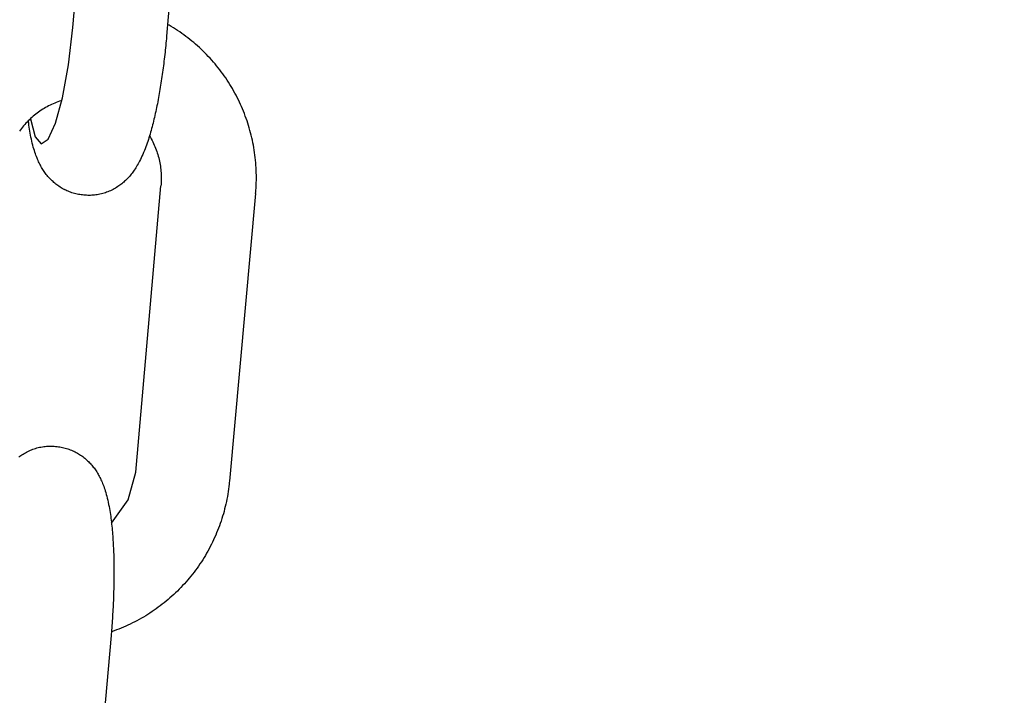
# Model space of a CAD drawing. Extents: x -169 to 2224, y 0 to 2796.
# Tile 160 of 256: x 1570.067 to 1571.286, y 411.742 to 412.579. Entities that reach past the tile are written whole.
import ezdxf

# ---------------------------------------------------------------- set-up
doc = ezdxf.new("R2010")
doc.units = 0
doc.header["$MEASUREMENT"] = 0
doc.header["$PDSIZE"] = 1
doc.layers.get('DEFPOINTS').update_dxf_attribs({"linetype": 'CONTINUOUS'})
for name, color, linetype in [('DIM', 3, 'CONTINUOUS'), ('PEAGRAVEL-HATCH', 3, 'CONTINUOUS'), ('SPILL-BUCKET', 1, 'CONTINUOUS')]:
    doc.layers.add(name, color=color, linetype=linetype)
doc.styles.add('SIMPLEX', font='simplex')
doc.dimstyles.new('DIM64', dxfattribs={"dimscale": 64, "dimtxt": 0.09375, "dimasz": 0.09375, "dimexe": 0.0625, "dimexo": 0.0625, "dimgap": 0.046875, "dimtad": 1, "dimdec": 4, "dimzin": 3, "dimdsep": 46, "dimlunit": 4, "dimtxsty": 'SIMPLEX', "dimcen": 0, "dimclrd": 256, "dimclre": 256, "dimclrt": 256, "dimadec": 0, "dimazin": 0, "dimtfac": 1, "dimtdec": 4, "dimtmove": 0, "dimatfit": 3, "dimfxl": 1, "dimfrac": 2, "dimtolj": 1, "dimtzin": 0, "dimarcsym": 0})

# ---------------------------------------------------------------- blocks, each defined once
blk = doc.blocks.new('*D19')
at = {"layer": 'DEFPOINTS', "color": 0, "transparency": 16777216}
for p in [(1294.3654, 414.2886), (1931.8718, 414.0074), (1931.8718, 136.5159)]:
    blk.add_point(p, dxfattribs=at)
at = {"layer": 'DIM', "lineweight": -2, "transparency": 16777216}
for p, q in [((1294.3654, 410.2886), (1294.3654, 132.5159)), ((1931.8718, 410.0074), (1931.8718, 132.5159)), ((1300.3654, 136.5159), (1925.8718, 136.5159))]:
    blk.add_line(p, q, dxfattribs=at)
at = {"layer": 'DIM', "transparency": 16777216}
for points in [[(1300.3654, 137.5159), (1300.3654, 135.5159), (1294.3654, 136.5159)], [(1925.8718, 137.5159), (1925.8718, 135.5159), (1931.8718, 136.5159)]]:
    blk.add_solid(points, dxfattribs=at)
at = {"layer": 'DIM', "transparency": 16777216, "insert": (1613.1186, 144.0873), "char_height": 6, "attachment_point": 5, "style": 'SIMPLEX'}
blk.add_mtext('\\A1;53\'-1 1/2" (F.V. TANK SLAB)', dxfattribs=at)

msp = doc.modelspace()

# ---------------------------------------------------------------- hatches: boundary and pattern name
at = {"layer": 'PEAGRAVEL-HATCH'}
h = msp.add_hatch(dxfattribs=at)
h.set_pattern_fill('AR-SAND', color=256, scale=7.5, style=0)
h.set_pattern_definition([(37.5, (1705.354, 373.979), (-0.47245, 14.4512), [0, -11.4, 0, -12.75, 0, -12.1875]), (7.5, (1705.354, 373.979), (13.2733, 21.166), [0, -6.15, 0, -10.275, 0, -3.9375]), (327.5, (1696.129, 373.979), (23.3561, 0.0424), [0, -3.75, 0, -13.5, 0, -17.625]), (317.5, (1696.129, 373.979), (22.546, 6.5826), [0, -1.875, 0, -8.85, 0, -10.125])])
h.paths.add_polyline_path([(1570.33517, 414.15822), (1595.38964, 414.15822), (1595.38964, 373.97898), (1570.33517, 373.97898)])
h = msp.add_hatch(dxfattribs=at)
h.set_pattern_fill('AR-SAND', color=256, scale=7.5, style=0)
h.set_pattern_definition([(37.5, (1730.472, 410.757), (-0.47245, 14.4512), [0, -11.4, 0, -12.75, 0, -12.1875]), (7.5, (1730.472, 410.757), (13.2733, 21.1661), [0, -6.15, 0, -10.275, 0, -3.9375]), (327.5, (1721.247, 410.757), (23.3561, 0.04244), [0, -3.75, 0, -13.5, 0, -17.625]), (317.5, (1721.247, 410.757), (22.546, 6.5826), [0, -1.875, 0, -8.85, 0, -10.125])])
h.paths.add_polyline_path([(1517.69485, 414.00736), (1570.27181, 414.00736), (1570.27181, 410.75736), (1517.69485, 410.75736)])

# ---------------------------------------------------------------- linework, layer by layer
at = {"layer": 'SPILL-BUCKET', "color": 1, "linetype": 'Continuous'}
for p, q in [((1570.13231, 412.56877), (1570.16361, 412.92623)), ((1570.28009, 412.91793), (1570.24857, 412.55799))]:
    msp.add_line(p, q, dxfattribs=at)
at = {"layer": 'SPILL-BUCKET', "color": 1}
for p, q in [((1570.12699, 412.52257), (1570.13231, 412.56877)), ((1570.25169, 412.57164), (1570.24985, 412.57269)), ((1570.25437, 412.57006), (1570.25169, 412.57164)), ((1570.25702, 412.56845), (1570.25437, 412.57006)), ((1570.25965, 412.56679), (1570.25702, 412.56845)), ((1570.24843, 412.55651), (1570.2483, 412.55502)), ((1570.24857, 412.55799), (1570.24843, 412.55651)), ((1570.26225, 412.56509), (1570.25965, 412.56679)), ((1570.26483, 412.56336), (1570.26225, 412.56509)), ((1570.26739, 412.56159), (1570.26483, 412.56336)), ((1570.26992, 412.55979), (1570.26739, 412.56159)), ((1570.27242, 412.55794), (1570.26992, 412.55979)), ((1570.2749, 412.55606), (1570.27242, 412.55794)), ((1570.27735, 412.55415), (1570.2749, 412.55606)), ((1570.24721, 412.54378), (1570.24692, 412.54099)), ((1570.2475, 412.54659), (1570.24721, 412.54378)), ((1570.24777, 412.54939), (1570.2475, 412.54659)), ((1570.24804, 412.55221), (1570.24777, 412.54939)), ((1570.2483, 412.55502), (1570.24804, 412.55221)), ((1570.27978, 412.55219), (1570.27735, 412.55415)), ((1570.28217, 412.55021), (1570.27978, 412.55219)), ((1570.28454, 412.54818), (1570.28217, 412.55021)), ((1570.28688, 412.54613), (1570.28454, 412.54818)), ((1570.28919, 412.54404), (1570.28688, 412.54613)), ((1570.29147, 412.54192), (1570.28919, 412.54404)), ((1570.246, 412.53264), (1570.24567, 412.52988)), ((1570.24631, 412.53542), (1570.246, 412.53264)), ((1570.24662, 412.5382), (1570.24631, 412.53542)), ((1570.24692, 412.54099), (1570.24662, 412.5382)), ((1570.29372, 412.53976), (1570.29147, 412.54192)), ((1570.29594, 412.53757), (1570.29372, 412.53976)), ((1570.29812, 412.53535), (1570.29594, 412.53757)), ((1570.30028, 412.5331), (1570.29812, 412.53535)), ((1570.3024, 412.53082), (1570.30028, 412.5331)), ((1570.11971, 412.48181), (1570.12699, 412.52257)), ((1570.2443, 412.51891), (1570.24394, 412.51619)), ((1570.24466, 412.52164), (1570.2443, 412.51891)), ((1570.245, 412.52437), (1570.24466, 412.52164)), ((1570.24534, 412.52712), (1570.245, 412.52437)), ((1570.24567, 412.52988), (1570.24534, 412.52712)), ((1570.30449, 412.5285), (1570.3024, 412.53082)), ((1570.30655, 412.52616), (1570.30449, 412.5285)), ((1570.30857, 412.52379), (1570.30655, 412.52616)), ((1570.31056, 412.52138), (1570.30857, 412.52379)), ((1570.31252, 412.51895), (1570.31056, 412.52138)), ((1570.31444, 412.51649), (1570.31252, 412.51895)), ((1570.24281, 412.50811), (1570.24242, 412.50545)), ((1570.24319, 412.5108), (1570.24281, 412.50811)), ((1570.24357, 412.51349), (1570.24319, 412.5108)), ((1570.24394, 412.51619), (1570.24357, 412.51349)), ((1570.31633, 412.51401), (1570.31444, 412.51649)), ((1570.31818, 412.51149), (1570.31633, 412.51401)), ((1570.31999, 412.50895), (1570.31818, 412.51149)), ((1570.32177, 412.50638), (1570.31999, 412.50895)), ((1570.24077, 412.49491), (1570.24034, 412.49231)), ((1570.24119, 412.49752), (1570.24077, 412.49491)), ((1570.24161, 412.50015), (1570.24119, 412.49752)), ((1570.24201, 412.50279), (1570.24161, 412.50015)), ((1570.24242, 412.50545), (1570.24201, 412.50279)), ((1570.32351, 412.50379), (1570.32177, 412.50638)), ((1570.32522, 412.50117), (1570.32351, 412.50379)), ((1570.32688, 412.49853), (1570.32522, 412.50117)), ((1570.32851, 412.49586), (1570.32688, 412.49853)), ((1570.3301, 412.49318), (1570.32851, 412.49586)), ((1570.239, 412.48461), (1570.23854, 412.48207)), ((1570.23946, 412.48716), (1570.239, 412.48461)), ((1570.2399, 412.48973), (1570.23946, 412.48716)), ((1570.24034, 412.49231), (1570.2399, 412.48973)), ((1570.33165, 412.49046), (1570.3301, 412.49318)), ((1570.33317, 412.48773), (1570.33165, 412.49046)), ((1570.33464, 412.48498), (1570.33317, 412.48773)), ((1570.33608, 412.4822), (1570.33464, 412.48498)), ((1570.33747, 412.4794), (1570.33608, 412.4822)), ((1570.10054, 412.47085), (1570.09871, 412.46983)), ((1570.10239, 412.47182), (1570.10054, 412.47085)), ((1570.10426, 412.47276), (1570.10239, 412.47182)), ((1570.10614, 412.47367), (1570.10426, 412.47276)), ((1570.10805, 412.47453), (1570.10614, 412.47367)), ((1570.10997, 412.47534), (1570.10805, 412.47453)), ((1570.11191, 412.47612), (1570.10997, 412.47534)), ((1570.11114, 412.45023), (1570.11971, 412.48181)), ((1570.11386, 412.47686), (1570.11191, 412.47612)), ((1570.11582, 412.47755), (1570.11386, 412.47686)), ((1570.11883, 412.47856), (1570.11582, 412.47755)), ((1570.23662, 412.47209), (1570.23612, 412.46964)), ((1570.23711, 412.47456), (1570.23662, 412.47209)), ((1570.2376, 412.47705), (1570.23711, 412.47456)), ((1570.23807, 412.47955), (1570.2376, 412.47705)), ((1570.23854, 412.48207), (1570.23807, 412.47955)), ((1570.33883, 412.47658), (1570.33747, 412.4794)), ((1570.34014, 412.47375), (1570.33883, 412.47658)), ((1570.34141, 412.47089), (1570.34014, 412.47375)), ((1570.34265, 412.46802), (1570.34141, 412.47089)), ((1570.08329, 412.45899), (1570.08171, 412.45761)), ((1570.0849, 412.46034), (1570.08329, 412.45899)), ((1570.08654, 412.46165), (1570.0849, 412.46034)), ((1570.08821, 412.46293), (1570.08654, 412.46165)), ((1570.0899, 412.46417), (1570.08821, 412.46293)), ((1570.09162, 412.46538), (1570.0899, 412.46417)), ((1570.09336, 412.46654), (1570.09162, 412.46538)), ((1570.09512, 412.46768), (1570.09336, 412.46654)), ((1570.0969, 412.46877), (1570.09512, 412.46768)), ((1570.09871, 412.46983), (1570.0969, 412.46877)), ((1570.23403, 412.45998), (1570.23348, 412.45761)), ((1570.23456, 412.46237), (1570.23403, 412.45998)), ((1570.23509, 412.46478), (1570.23456, 412.46237)), ((1570.23561, 412.46719), (1570.23509, 412.46478)), ((1570.23612, 412.46964), (1570.23561, 412.46719)), ((1570.34384, 412.46513), (1570.34265, 412.46802)), ((1570.34499, 412.46222), (1570.34384, 412.46513)), ((1570.3461, 412.4593), (1570.34499, 412.46222)), ((1570.34717, 412.45636), (1570.3461, 412.4593)), ((1570.07145, 412.44707), (1570.07011, 412.44545)), ((1570.07282, 412.44867), (1570.07145, 412.44707)), ((1570.07422, 412.45024), (1570.07282, 412.44867)), ((1570.07566, 412.45177), (1570.07422, 412.45024)), ((1570.07713, 412.45328), (1570.07566, 412.45177)), ((1570.07862, 412.45476), (1570.07713, 412.45328)), ((1570.07743, 412.45281), (1570.07735, 412.45349)), ((1570.07774, 412.45037), (1570.07743, 412.45281)), ((1570.07807, 412.44797), (1570.07774, 412.45037)), ((1570.07842, 412.44551), (1570.07807, 412.44797)), ((1570.08015, 412.4562), (1570.07862, 412.45476)), ((1570.07981, 412.45581), (1570.08565, 412.43361)), ((1570.08171, 412.45761), (1570.08015, 412.4562)), ((1570.10206, 412.43069), (1570.11114, 412.45023)), ((1570.2306, 412.44597), (1570.22999, 412.44367)), ((1570.2312, 412.44826), (1570.2306, 412.44597)), ((1570.23179, 412.45058), (1570.2312, 412.44826)), ((1570.23236, 412.4529), (1570.23179, 412.45058)), ((1570.23293, 412.45525), (1570.23236, 412.4529)), ((1570.23348, 412.45761), (1570.23293, 412.45525)), ((1570.34819, 412.45341), (1570.34717, 412.45636)), ((1570.34918, 412.45044), (1570.34819, 412.45341)), ((1570.35012, 412.44746), (1570.34918, 412.45044)), ((1570.35101, 412.44446), (1570.35012, 412.44746)), ((1570.06753, 412.44212), (1570.06629, 412.44041)), ((1570.0688, 412.44379), (1570.06753, 412.44212)), ((1570.07011, 412.44545), (1570.0688, 412.44379)), ((1570.07879, 412.44309), (1570.07842, 412.44551)), ((1570.07919, 412.44061), (1570.07879, 412.44309)), ((1570.07962, 412.43816), (1570.07919, 412.44061)), ((1570.08008, 412.43563), (1570.07962, 412.43816)), ((1570.08056, 412.43314), (1570.08008, 412.43563)), ((1570.08565, 412.43361), (1570.0933, 412.42497)), ((1570.22739, 412.43461), (1570.2267, 412.43238)), ((1570.22807, 412.43688), (1570.22739, 412.43461)), ((1570.22741, 412.4347), (1570.22748, 412.4346)), ((1570.22748, 412.4346), (1570.22854, 412.43278)), ((1570.22872, 412.43912), (1570.22807, 412.43688)), ((1570.22936, 412.4414), (1570.22872, 412.43912)), ((1570.22999, 412.44367), (1570.22936, 412.4414)), ((1570.35187, 412.44145), (1570.35101, 412.44446)), ((1570.35268, 412.43843), (1570.35187, 412.44145)), ((1570.35345, 412.4354), (1570.35268, 412.43843)), ((1570.35417, 412.43236), (1570.35345, 412.4354)), ((1570.08109, 412.43059), (1570.08056, 412.43314)), ((1570.08165, 412.42806), (1570.08109, 412.43059)), ((1570.08224, 412.42558), (1570.08165, 412.42806)), ((1570.08286, 412.42312), (1570.08224, 412.42558)), ((1570.08348, 412.42083), (1570.08286, 412.42312)), ((1570.0933, 412.42497), (1570.10206, 412.43069)), ((1570.2237, 412.42337), (1570.22287, 412.42108)), ((1570.22448, 412.42561), (1570.2237, 412.42337)), ((1570.22525, 412.42788), (1570.22448, 412.42561)), ((1570.22598, 412.43011), (1570.22525, 412.42788)), ((1570.2267, 412.43238), (1570.22598, 412.43011)), ((1570.22854, 412.43278), (1570.22956, 412.43094)), ((1570.22956, 412.43094), (1570.23055, 412.42908)), ((1570.23055, 412.42908), (1570.2315, 412.4272)), ((1570.2315, 412.4272), (1570.2324, 412.4253)), ((1570.2324, 412.4253), (1570.23327, 412.42338)), ((1570.23327, 412.42338), (1570.23411, 412.42144)), ((1570.23411, 412.42144), (1570.2349, 412.41949)), ((1570.35486, 412.42931), (1570.35417, 412.43236)), ((1570.3555, 412.42625), (1570.35486, 412.42931)), ((1570.35609, 412.42318), (1570.3555, 412.42625)), ((1570.35664, 412.4201), (1570.35609, 412.42318)), ((1570.08413, 412.41855), (1570.08348, 412.42083)), ((1570.08476, 412.41648), (1570.08413, 412.41855)), ((1570.08542, 412.41442), (1570.08476, 412.41648)), ((1570.08605, 412.41255), (1570.08542, 412.41442)), ((1570.08672, 412.41069), (1570.08605, 412.41255)), ((1570.08736, 412.40898), (1570.08672, 412.41069)), ((1570.2181, 412.40944), (1570.21713, 412.40735)), ((1570.21915, 412.41179), (1570.2181, 412.40944)), ((1570.22016, 412.41417), (1570.21915, 412.41179)), ((1570.2211, 412.41648), (1570.22016, 412.41417)), ((1570.22202, 412.41881), (1570.2211, 412.41648)), ((1570.22287, 412.42108), (1570.22202, 412.41881)), ((1570.2349, 412.41949), (1570.23565, 412.41752)), ((1570.23565, 412.41752), (1570.23636, 412.41554)), ((1570.23636, 412.41554), (1570.23702, 412.41354)), ((1570.23702, 412.41354), (1570.23765, 412.41153)), ((1570.23765, 412.41153), (1570.23824, 412.4095)), ((1570.23824, 412.4095), (1570.23878, 412.40747)), ((1570.35715, 412.41701), (1570.35664, 412.4201)), ((1570.35761, 412.41392), (1570.35715, 412.41701)), ((1570.35803, 412.41082), (1570.35761, 412.41392)), ((1570.3584, 412.40772), (1570.35803, 412.41082)), ((1570.08804, 412.40727), (1570.08736, 412.40898)), ((1570.08869, 412.40569), (1570.08804, 412.40727)), ((1570.08938, 412.40411), (1570.08869, 412.40569)), ((1570.09006, 412.40263), (1570.08938, 412.40411)), ((1570.09077, 412.40114), (1570.09006, 412.40263)), ((1570.09147, 412.39973), (1570.09077, 412.40114)), ((1570.09221, 412.39833), (1570.09147, 412.39973)), ((1570.09294, 412.39698), (1570.09221, 412.39833)), ((1570.09371, 412.39563), (1570.09294, 412.39698)), ((1570.21231, 412.39821), (1570.2114, 412.39668)), ((1570.21327, 412.39988), (1570.21231, 412.39821)), ((1570.2142, 412.40156), (1570.21327, 412.39988)), ((1570.21518, 412.40342), (1570.2142, 412.40156)), ((1570.21613, 412.40529), (1570.21518, 412.40342)), ((1570.21713, 412.40735), (1570.21613, 412.40529)), ((1570.23878, 412.40747), (1570.23929, 412.40542)), ((1570.23929, 412.40542), (1570.23975, 412.40336)), ((1570.23975, 412.40336), (1570.24017, 412.4013)), ((1570.24017, 412.4013), (1570.24054, 412.39923)), ((1570.24054, 412.39923), (1570.24088, 412.39715)), ((1570.24088, 412.39715), (1570.24117, 412.39506)), ((1570.35873, 412.40461), (1570.3584, 412.40772)), ((1570.35901, 412.4015), (1570.35873, 412.40461)), ((1570.35925, 412.39838), (1570.35901, 412.4015)), ((1570.35945, 412.39527), (1570.35925, 412.39838)), ((1570.09448, 412.39433), (1570.09371, 412.39563)), ((1570.09528, 412.39303), (1570.09448, 412.39433)), ((1570.0961, 412.39177), (1570.09528, 412.39303)), ((1570.09694, 412.39052), (1570.0961, 412.39177)), ((1570.0978, 412.3893), (1570.09694, 412.39052)), ((1570.09869, 412.38808), (1570.0978, 412.3893)), ((1570.0996, 412.3869), (1570.09869, 412.38808)), ((1570.10054, 412.38572), (1570.0996, 412.3869)), ((1570.1015, 412.38456), (1570.10054, 412.38572)), ((1570.20284, 412.38487), (1570.20185, 412.38374)), ((1570.20384, 412.38604), (1570.20284, 412.38487)), ((1570.2048, 412.38723), (1570.20384, 412.38604)), ((1570.20578, 412.38847), (1570.2048, 412.38723)), ((1570.20671, 412.38971), (1570.20578, 412.38847)), ((1570.20767, 412.39103), (1570.20671, 412.38971)), ((1570.20859, 412.39234), (1570.20767, 412.39103)), ((1570.20954, 412.39375), (1570.20859, 412.39234)), ((1570.21045, 412.39516), (1570.20954, 412.39375)), ((1570.2114, 412.39668), (1570.21045, 412.39516)), ((1570.24117, 412.39506), (1570.24142, 412.39297)), ((1570.24142, 412.39297), (1570.24162, 412.39087)), ((1570.24162, 412.39087), (1570.24178, 412.38878)), ((1570.24178, 412.38878), (1570.2419, 412.38668)), ((1570.2419, 412.38668), (1570.24198, 412.38457)), ((1570.3596, 412.39215), (1570.35945, 412.39527)), ((1570.35971, 412.38902), (1570.3596, 412.39215)), ((1570.35977, 412.3859), (1570.35971, 412.38902)), ((1570.35979, 412.38278), (1570.35977, 412.3859)), ((1570.10249, 412.38342), (1570.1015, 412.38456)), ((1570.10351, 412.3823), (1570.10249, 412.38342)), ((1570.10456, 412.38119), (1570.10351, 412.3823)), ((1570.10563, 412.38011), (1570.10456, 412.38119)), ((1570.10673, 412.37904), (1570.10563, 412.38011)), ((1570.10786, 412.37799), (1570.10673, 412.37904)), ((1570.10903, 412.37697), (1570.10786, 412.37799)), ((1570.11021, 412.37597), (1570.10903, 412.37697)), ((1570.11143, 412.37499), (1570.11021, 412.37597)), ((1570.11268, 412.37404), (1570.11143, 412.37499)), ((1570.11395, 412.37311), (1570.11268, 412.37404)), ((1570.11525, 412.37221), (1570.11395, 412.37311)), ((1570.18949, 412.37274), (1570.18809, 412.37179)), ((1570.19073, 412.37363), (1570.18949, 412.37274)), ((1570.19194, 412.37453), (1570.19073, 412.37363)), ((1570.19313, 412.37547), (1570.19194, 412.37453)), ((1570.19429, 412.37642), (1570.19313, 412.37547)), ((1570.19544, 412.3774), (1570.19429, 412.37642)), ((1570.19655, 412.37839), (1570.19544, 412.3774)), ((1570.19766, 412.37942), (1570.19655, 412.37839)), ((1570.19873, 412.38046), (1570.19766, 412.37942)), ((1570.19979, 412.38153), (1570.19873, 412.38046)), ((1570.20082, 412.38261), (1570.19979, 412.38153)), ((1570.20185, 412.38374), (1570.20082, 412.38261)), ((1570.21027, 412.01831), (1570.24159, 412.37271)), ((1570.24174, 412.37444), (1570.24159, 412.37271)), ((1570.24185, 412.37617), (1570.24174, 412.37444)), ((1570.24195, 412.37827), (1570.24185, 412.37617)), ((1570.242, 412.38037), (1570.24195, 412.37827)), ((1570.24198, 412.38457), (1570.24201, 412.38247)), ((1570.24201, 412.38247), (1570.242, 412.38037)), ((1570.35941, 412.37029), (1570.35957, 412.37341)), ((1570.35957, 412.37341), (1570.35969, 412.37653)), ((1570.35969, 412.37653), (1570.35976, 412.37965)), ((1570.35976, 412.37965), (1570.35979, 412.38278)), ((1570.11658, 412.37134), (1570.11525, 412.37221)), ((1570.11793, 412.3705), (1570.11658, 412.37134)), ((1570.11931, 412.36969), (1570.11793, 412.3705)), ((1570.12156, 412.36847), (1570.11931, 412.36969)), ((1570.12212, 412.36818), (1570.12184, 412.36832)), ((1570.12254, 412.36796), (1570.12212, 412.36818)), ((1570.12313, 412.36766), (1570.12254, 412.36796)), ((1570.12373, 412.36737), (1570.12313, 412.36766)), ((1570.1252, 412.36669), (1570.12373, 412.36737)), ((1570.1267, 412.36604), (1570.1252, 412.36669)), ((1570.12821, 412.36542), (1570.1267, 412.36604)), ((1570.12974, 412.36485), (1570.12821, 412.36542)), ((1570.1313, 412.36431), (1570.12974, 412.36485)), ((1570.13287, 412.36381), (1570.1313, 412.36431)), ((1570.13606, 412.36293), (1570.13287, 412.36381)), ((1570.13768, 412.36256), (1570.13606, 412.36293)), ((1570.13932, 412.36222), (1570.13768, 412.36256)), ((1570.14096, 412.36193), (1570.13932, 412.36222)), ((1570.14262, 412.36168), (1570.14096, 412.36193)), ((1570.14429, 412.36146), (1570.14262, 412.36168)), ((1570.14596, 412.36131), (1570.14429, 412.36146)), ((1570.14622, 412.3613), (1570.14596, 412.36131)), ((1570.14647, 412.36128), (1570.14622, 412.3613)), ((1570.14794, 412.36116), (1570.14647, 412.36127)), ((1570.14938, 412.36107), (1570.14794, 412.36117)), ((1570.15081, 412.36101), (1570.14938, 412.36107)), ((1570.15251, 412.36099), (1570.15081, 412.36101)), ((1570.15421, 412.36101), (1570.15251, 412.36099)), ((1570.15591, 412.36107), (1570.15421, 412.36101)), ((1570.15761, 412.36119), (1570.15591, 412.36107)), ((1570.15931, 412.36135), (1570.15761, 412.36119)), ((1570.16101, 412.36155), (1570.15931, 412.36135)), ((1570.16271, 412.3618), (1570.16101, 412.36155)), ((1570.1644, 412.3621), (1570.16271, 412.3618)), ((1570.16608, 412.36244), (1570.1644, 412.3621)), ((1570.16776, 412.36283), (1570.16608, 412.36244)), ((1570.16943, 412.36327), (1570.16776, 412.36283)), ((1570.17108, 412.36375), (1570.16943, 412.36327)), ((1570.17272, 412.36427), (1570.17108, 412.36375)), ((1570.17434, 412.36484), (1570.17272, 412.36427)), ((1570.17596, 412.36546), (1570.17434, 412.36484)), ((1570.17755, 412.36611), (1570.17596, 412.36546)), ((1570.17912, 412.36681), (1570.17755, 412.36611)), ((1570.18067, 412.36754), (1570.17912, 412.36681)), ((1570.18221, 412.36832), (1570.18067, 412.36754)), ((1570.18371, 412.36913), (1570.18221, 412.36832)), ((1570.1852, 412.36999), (1570.18371, 412.36913)), ((1570.18666, 412.37087), (1570.1852, 412.36999)), ((1570.18809, 412.37179), (1570.18666, 412.37087)), ((1570.35889, 412.36337), (1570.32648, 412.0071)), ((1570.35889, 412.36337), (1570.35906, 412.36528)), ((1570.35906, 412.36528), (1570.3592, 412.36718)), ((1570.3592, 412.36718), (1570.35941, 412.37029)), ((1570.07365, 412.04228), (1570.07516, 412.04309)), ((1570.07516, 412.04309), (1570.07669, 412.04387)), ((1570.07669, 412.04387), (1570.07824, 412.0446)), ((1570.07824, 412.0446), (1570.07982, 412.0453)), ((1570.07982, 412.0453), (1570.08141, 412.04595)), ((1570.08141, 412.04595), (1570.08302, 412.04657)), ((1570.08302, 412.04657), (1570.08465, 412.04714)), ((1570.08465, 412.04714), (1570.08629, 412.04766)), ((1570.08629, 412.04766), (1570.08794, 412.04814)), ((1570.08794, 412.04814), (1570.08961, 412.04858)), ((1570.08961, 412.04858), (1570.09128, 412.04897)), ((1570.09128, 412.04897), (1570.09297, 412.04931)), ((1570.09297, 412.04931), (1570.09466, 412.04961)), ((1570.09466, 412.04961), (1570.09636, 412.04986)), ((1570.09636, 412.04986), (1570.09805, 412.05007)), ((1570.09805, 412.05007), (1570.09976, 412.05022)), ((1570.09976, 412.05022), (1570.10146, 412.05034)), ((1570.10146, 412.05034), (1570.10316, 412.0504)), ((1570.10316, 412.0504), (1570.10486, 412.05042)), ((1570.10486, 412.05042), (1570.10656, 412.0504)), ((1570.10656, 412.0504), (1570.10799, 412.05034)), ((1570.10799, 412.05034), (1570.10943, 412.05024)), ((1570.10943, 412.05025), (1570.1109, 412.05014)), ((1570.1109, 412.05013), (1570.11115, 412.05012)), ((1570.11115, 412.05012), (1570.1114, 412.0501)), ((1570.1114, 412.0501), (1570.11308, 412.04995)), ((1570.11308, 412.04995), (1570.11475, 412.04973)), ((1570.11475, 412.04973), (1570.1164, 412.04948)), ((1570.1164, 412.04948), (1570.11805, 412.04919)), ((1570.11805, 412.04919), (1570.11969, 412.04886)), ((1570.11969, 412.04886), (1570.12131, 412.04848)), ((1570.12131, 412.04848), (1570.12291, 412.04806)), ((1570.12291, 412.04806), (1570.1245, 412.0476)), ((1570.1245, 412.0476), (1570.12607, 412.0471)), ((1570.12607, 412.0471), (1570.12763, 412.04656)), ((1570.12763, 412.04656), (1570.12916, 412.04599)), ((1570.12916, 412.04599), (1570.13067, 412.04537)), ((1570.13067, 412.04537), (1570.1331, 412.04429)), ((1570.1331, 412.04429), (1570.13364, 412.04404)), ((1570.13364, 412.04404), (1570.13423, 412.04375)), ((1570.13423, 412.04375), (1570.13483, 412.04345)), ((1570.13483, 412.04345), (1570.13525, 412.04323)), ((1570.13525, 412.04323), (1570.13666, 412.04249)), ((1570.06543, 412.03688), (1570.06664, 412.03778)), ((1570.06664, 412.03778), (1570.06788, 412.03867)), ((1570.06788, 412.03867), (1570.06928, 412.03962)), ((1570.06928, 412.03962), (1570.07071, 412.04054)), ((1570.07071, 412.04054), (1570.07217, 412.04143)), ((1570.07217, 412.04143), (1570.07365, 412.04228)), ((1570.13666, 412.04249), (1570.13805, 412.04172)), ((1570.13805, 412.04172), (1570.13943, 412.04091)), ((1570.13943, 412.04091), (1570.14079, 412.04007)), ((1570.14079, 412.04007), (1570.14212, 412.0392)), ((1570.14212, 412.0392), (1570.14342, 412.0383)), ((1570.14342, 412.0383), (1570.14469, 412.03737)), ((1570.14469, 412.03737), (1570.14594, 412.03642)), ((1570.14594, 412.03642), (1570.14715, 412.03544)), ((1570.14715, 412.03544), (1570.14834, 412.03444)), ((1570.14834, 412.03444), (1570.1495, 412.03341)), ((1570.1495, 412.03341), (1570.15064, 412.03237)), ((1570.15064, 412.03237), (1570.15174, 412.0313)), ((1570.15174, 412.0313), (1570.15281, 412.03022)), ((1570.15281, 412.03022), (1570.15386, 412.02911)), ((1570.15386, 412.02911), (1570.15488, 412.02799)), ((1570.15488, 412.02799), (1570.15587, 412.02685)), ((1570.15587, 412.02685), (1570.15683, 412.0257)), ((1570.15683, 412.0257), (1570.15777, 412.02452)), ((1570.15777, 412.02452), (1570.15868, 412.02333)), ((1570.15868, 412.02333), (1570.15957, 412.02211)), ((1570.15957, 412.02211), (1570.16043, 412.02089)), ((1570.16043, 412.02089), (1570.16127, 412.01964)), ((1570.16127, 412.01964), (1570.16208, 412.01838)), ((1570.16208, 412.01838), (1570.16289, 412.01708)), ((1570.16289, 412.01708), (1570.16366, 412.01578)), ((1570.16366, 412.01578), (1570.16443, 412.01443)), ((1570.16443, 412.01443), (1570.16516, 412.01309)), ((1570.16516, 412.01309), (1570.1659, 412.01168)), ((1570.1659, 412.01168), (1570.1666, 412.01027)), ((1570.1666, 412.01027), (1570.16731, 412.00878)), ((1570.16731, 412.00878), (1570.16799, 412.0073)), ((1570.16799, 412.0073), (1570.16868, 412.00572)), ((1570.20092, 411.98408), (1570.21027, 412.01831)), ((1570.32648, 412.0071), (1570.3263, 412.0052)), ((1570.16868, 412.00572), (1570.16933, 412.00414)), ((1570.16933, 412.00414), (1570.17001, 412.00243)), ((1570.17001, 412.00243), (1570.17065, 412.00072)), ((1570.17065, 412.00072), (1570.17132, 411.99886)), ((1570.17132, 411.99886), (1570.17195, 411.99699)), ((1570.17195, 411.99699), (1570.17261, 411.99493)), ((1570.17261, 411.99493), (1570.17324, 411.99286)), ((1570.32534, 411.9971), (1570.32489, 411.99401)), ((1570.32574, 412.0002), (1570.32534, 411.9971)), ((1570.3261, 412.0033), (1570.32574, 412.0002)), ((1570.3263, 412.0052), (1570.3261, 412.0033)), ((1570.17324, 411.99286), (1570.17389, 411.99058)), ((1570.17389, 411.99058), (1570.17451, 411.98829)), ((1570.17451, 411.98829), (1570.17513, 411.98583)), ((1570.17513, 411.98583), (1570.17571, 411.98334)), ((1570.17571, 411.98334), (1570.17627, 411.98082)), ((1570.18037, 411.95514), (1570.20092, 411.98408)), ((1570.32328, 411.98478), (1570.32265, 411.98172)), ((1570.32386, 411.98785), (1570.32328, 411.98478)), ((1570.3244, 411.99093), (1570.32386, 411.98785)), ((1570.32489, 411.99401), (1570.3244, 411.99093)), ((1570.17627, 411.98082), (1570.17681, 411.97827)), ((1570.17681, 411.97827), (1570.17729, 411.97578)), ((1570.17729, 411.97578), (1570.17775, 411.97325)), ((1570.17775, 411.97325), (1570.17818, 411.9708)), ((1570.17818, 411.9708), (1570.17858, 411.96832)), ((1570.32052, 411.9726), (1570.31972, 411.96957)), ((1570.32128, 411.97563), (1570.32052, 411.9726)), ((1570.32199, 411.97867), (1570.32128, 411.97563)), ((1570.32265, 411.98172), (1570.32199, 411.97867)), ((1570.17858, 411.96832), (1570.17895, 411.9659)), ((1570.17895, 411.9659), (1570.1793, 411.96344)), ((1570.1793, 411.96344), (1570.17963, 411.96104)), ((1570.17963, 411.96104), (1570.17994, 411.9586)), ((1570.17994, 411.9586), (1570.18023, 411.95619)), ((1570.31707, 411.96058), (1570.3161, 411.95761)), ((1570.31799, 411.96357), (1570.31707, 411.96058)), ((1570.31888, 411.96657), (1570.31799, 411.96357)), ((1570.31972, 411.96957), (1570.31888, 411.96657)), ((1570.18023, 411.95619), (1570.1805, 411.95375)), ((1570.1805, 411.95375), (1570.18076, 411.95133)), ((1570.18076, 411.95133), (1570.181, 411.94889)), ((1570.181, 411.94889), (1570.18123, 411.94646)), ((1570.18123, 411.94646), (1570.18145, 411.944)), ((1570.31179, 411.94587), (1570.31061, 411.94298)), ((1570.31293, 411.94878), (1570.31179, 411.94587)), ((1570.31403, 411.95171), (1570.31293, 411.94878)), ((1570.31508, 411.95465), (1570.31403, 411.95171)), ((1570.3161, 411.95761), (1570.31508, 411.95465)), ((1570.18145, 411.944), (1570.18165, 411.94154)), ((1570.18165, 411.94154), (1570.18184, 411.93907)), ((1570.18184, 411.93907), (1570.18201, 411.93659)), ((1570.18201, 411.93659), (1570.18218, 411.93409)), ((1570.18218, 411.93409), (1570.18233, 411.93159)), ((1570.30683, 411.93439), (1570.30548, 411.93157)), ((1570.30813, 411.93724), (1570.30683, 411.93439)), ((1570.30939, 411.9401), (1570.30813, 411.93724)), ((1570.31061, 411.94298), (1570.30939, 411.9401)), ((1570.18233, 411.93159), (1570.18247, 411.92906)), ((1570.18247, 411.92906), (1570.1826, 411.92654)), ((1570.1826, 411.92654), (1570.18272, 411.92398)), ((1570.18272, 411.92398), (1570.18283, 411.92143)), ((1570.18283, 411.92143), (1570.18293, 411.91885)), ((1570.30121, 411.92322), (1570.29971, 411.92047)), ((1570.30268, 411.92598), (1570.30121, 411.92322)), ((1570.3041, 411.92876), (1570.30268, 411.92598)), ((1570.30548, 411.93157), (1570.3041, 411.92876)), ((1570.18293, 411.91885), (1570.18302, 411.91627)), ((1570.18302, 411.91627), (1570.18309, 411.91367)), ((1570.18309, 411.91367), (1570.18316, 411.91105)), ((1570.18316, 411.91105), (1570.18322, 411.90843)), ((1570.29331, 411.90973), (1570.29162, 411.9071)), ((1570.29497, 411.91238), (1570.29331, 411.90973)), ((1570.29659, 411.91506), (1570.29497, 411.91238)), ((1570.29817, 411.91775), (1570.29659, 411.91506)), ((1570.29971, 411.92047), (1570.29817, 411.91775)), ((1570.18322, 411.90843), (1570.18327, 411.90579)), ((1570.18327, 411.90579), (1570.18331, 411.90314)), ((1570.18331, 411.90314), (1570.18333, 411.90047)), ((1570.18333, 411.90047), (1570.18335, 411.8978)), ((1570.18335, 411.8978), (1570.18336, 411.89511)), ((1570.28447, 411.89684), (1570.2826, 411.89434)), ((1570.28631, 411.89937), (1570.28447, 411.89684)), ((1570.28812, 411.90192), (1570.28631, 411.89937)), ((1570.28989, 411.9045), (1570.28812, 411.90192)), ((1570.29162, 411.9071), (1570.28989, 411.9045)), ((1570.18333, 411.88698), (1570.1833, 411.88425)), ((1570.18335, 411.8897), (1570.18333, 411.88698)), ((1570.18336, 411.89241), (1570.18335, 411.8897)), ((1570.18336, 411.89511), (1570.18336, 411.89241)), ((1570.27474, 411.88462), (1570.27269, 411.88226)), ((1570.27675, 411.88701), (1570.27474, 411.88462)), ((1570.27874, 411.88943), (1570.27675, 411.88701)), ((1570.28068, 411.89187), (1570.27874, 411.88943)), ((1570.2826, 411.89434), (1570.28068, 411.89187)), ((1570.18309, 411.87323), (1570.18301, 411.87045)), ((1570.18316, 411.87599), (1570.18309, 411.87323)), ((1570.18321, 411.87875), (1570.18316, 411.87599)), ((1570.18326, 411.88151), (1570.18321, 411.87875)), ((1570.1833, 411.88425), (1570.18326, 411.88151)), ((1570.26416, 411.87314), (1570.26195, 411.87093)), ((1570.26634, 411.87537), (1570.26416, 411.87314)), ((1570.26849, 411.87764), (1570.26634, 411.87537)), ((1570.27061, 411.87994), (1570.26849, 411.87764)), ((1570.27269, 411.88226), (1570.27061, 411.87994)), ((1570.18273, 411.86208), (1570.18262, 411.85928)), ((1570.18284, 411.86488), (1570.18273, 411.86208)), ((1570.18293, 411.86767), (1570.18284, 411.86488)), ((1570.18301, 411.87045), (1570.18293, 411.86767)), ((1570.25043, 411.8604), (1570.24804, 411.8584)), ((1570.2528, 411.86244), (1570.25043, 411.8604)), ((1570.25513, 411.86451), (1570.2528, 411.86244)), ((1570.25743, 411.86662), (1570.25513, 411.86451)), ((1570.25971, 411.86876), (1570.25743, 411.86662)), ((1570.26195, 411.87093), (1570.25971, 411.86876)), ((1570.18209, 411.84801), (1570.18194, 411.84519)), ((1570.18224, 411.85084), (1570.18209, 411.84801)), ((1570.18238, 411.85366), (1570.18224, 411.85084)), ((1570.1825, 411.85647), (1570.18238, 411.85366)), ((1570.18262, 411.85928), (1570.1825, 411.85647)), ((1570.23568, 411.84891), (1570.23312, 411.84712)), ((1570.2382, 411.85073), (1570.23568, 411.84891)), ((1570.2407, 411.8526), (1570.2382, 411.85073)), ((1570.24318, 411.8545), (1570.2407, 411.8526)), ((1570.24562, 411.85643), (1570.24318, 411.8545)), ((1570.24804, 411.8584), (1570.24562, 411.85643)), ((1570.18142, 411.8367), (1570.18123, 411.83387)), ((1570.1816, 411.83953), (1570.18142, 411.8367)), ((1570.18177, 411.84236), (1570.1816, 411.83953)), ((1570.18194, 411.84519), (1570.18177, 411.84236)), ((1570.21731, 411.83718), (1570.21459, 411.83565)), ((1570.22, 411.83874), (1570.21731, 411.83718)), ((1570.22267, 411.84034), (1570.22, 411.83874)), ((1570.22532, 411.84198), (1570.22267, 411.84034)), ((1570.22795, 411.84365), (1570.22532, 411.84198)), ((1570.23055, 411.84537), (1570.22795, 411.84365)), ((1570.23312, 411.84712), (1570.23055, 411.84537)), ((1570.18061, 411.82537), (1570.18039, 411.82254)), ((1570.18082, 411.82821), (1570.18061, 411.82537)), ((1570.18103, 411.83104), (1570.18082, 411.82821)), ((1570.18123, 411.83387), (1570.18103, 411.83104)), ((1570.18927, 411.82377), (1570.18637, 411.82266)), ((1570.19216, 411.82493), (1570.18927, 411.82377)), ((1570.19503, 411.82613), (1570.19216, 411.82493)), ((1570.19788, 411.82737), (1570.19503, 411.82613)), ((1570.20071, 411.82865), (1570.19788, 411.82737)), ((1570.20352, 411.82997), (1570.20071, 411.82865)), ((1570.20632, 411.83133), (1570.20352, 411.82997)), ((1570.2091, 411.83273), (1570.20632, 411.83133)), ((1570.21185, 411.83417), (1570.2091, 411.83273)), ((1570.21459, 411.83565), (1570.21185, 411.83417)), ((1570.17981, 411.81575), (1570.1483, 411.45582)), ((1570.17999, 411.81773), (1570.17981, 411.81575)), ((1570.18015, 411.81972), (1570.17999, 411.81773)), ((1570.18039, 411.82254), (1570.18015, 411.81972)), ((1570.18346, 411.82159), (1570.18022, 411.82046)), ((1570.18637, 411.82266), (1570.18346, 411.82159))]:
    msp.add_line(p, q, dxfattribs=at)

# ---------------------------------------------------------------- dimensions: what is measured, and where the dimension line sits
at = {"layer": 'DIM'}
dim = msp.add_linear_dim(base=(1931.87181, 136.51592), p1=(1294.36544, 414.28861), p2=(1931.87181, 414.00736), angle=0, text='<> (F.V. TANK SLAB)', dimstyle='DIM64', dxfattribs=at)
dim.commit()
dim.dimension.update_dxf_attribs({"geometry": '*D19', "text_midpoint": (1613.11863, 144.08735)})

doc.saveas('drawing.dxf')
